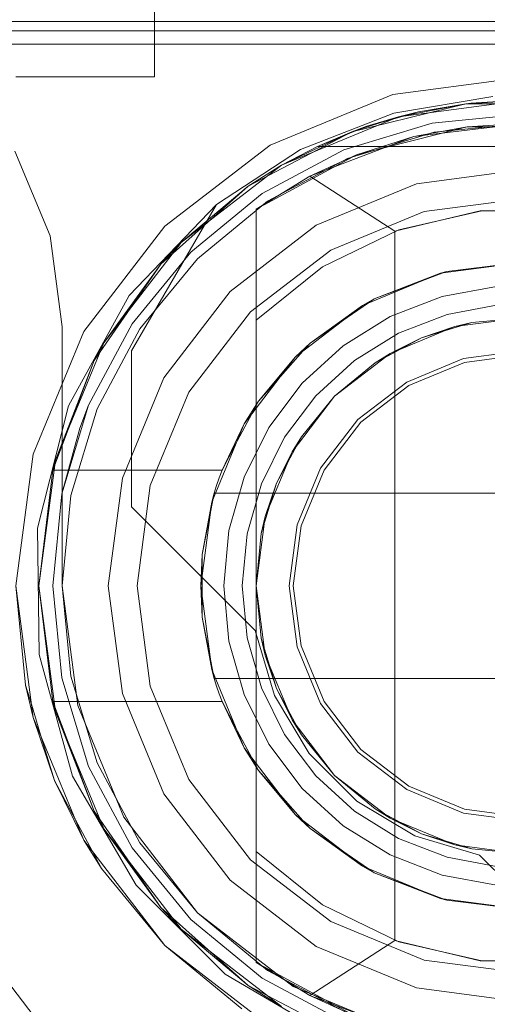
# Model space of a CAD drawing. Extents: x -420 to 300, y 62 to 1112.
# Tile 43 of 227: x -299.142 to -299.041, y 235.482 to 235.695. Entities that reach past the tile are written whole.
import ezdxf

# ---------------------------------------------------------------- set-up
doc = ezdxf.new("R2010")
doc.units = 0
doc.layers.get('0').update_dxf_attribs({"lineweight": 13})

# ---------------------------------------------------------------- blocks, each defined once
blk = doc.blocks.new('Blockreferenz-A06CPV2DL0', base_point=(-301.48312, 232.12239))
at = {"color": 251, "linetype": 'ByBlock', "lineweight": -2, "ltscale": 0.13, "true_color": 0x636363}
for p, q in [((-301.33313, 235.68951), (-299.03313, 235.68951)), ((-299.03313, 235.68239), (-299.0616, 235.67864)), ((-299.0616, 235.67864), (-299.08813, 235.66765)), ((-299.06132, 235.67457), (-299.03992, 235.67817)), ((-299.03992, 235.67817), (-299.06132, 235.67457)), ((-299.08154, 235.66669), (-299.06132, 235.67457)), ((-299.06132, 235.67457), (-299.08154, 235.66669)), ((-299.13572, 235.64806), (-299.14332, 235.66639)), ((-299.14332, 235.66639), (-299.13572, 235.64806)), ((-299.08813, 235.66765), (-299.11092, 235.65017)), ((-299.09973, 235.65486), (-299.08154, 235.66669)), ((-299.08154, 235.66669), (-299.09973, 235.65486)), ((-299.09973, 235.65486), (-299.11857, 235.63514)), ((-299.11813, 235.62319), (-299.09973, 235.65486)), ((-299.11813, 235.62319), (-299.09973, 235.65486)), ((-299.09973, 235.65486), (-299.09973, 235.65486)), ((-299.11092, 235.65017), (-299.1284, 235.62739)), ((-299.13313, 235.62839), (-299.13572, 235.64806)), ((-299.13572, 235.64806), (-299.13313, 235.62839)), ((-299.11857, 235.63514), (-299.13175, 235.61127)), ((-299.13313, 235.57239), (-299.13313, 235.62839)), ((-299.13313, 235.62839), (-299.13313, 235.57239)), ((-299.13313, 235.62839), (-299.13313, 235.62839)), ((-299.1284, 235.62739), (-299.13939, 235.60086)), ((-299.11813, 235.5895), (-299.11813, 235.62319)), ((-299.11813, 235.62319), (-299.11813, 235.62319)), ((-299.11813, 235.5895), (-299.11813, 235.62319)), ((-299.13175, 235.61127), (-299.1384, 235.58482)), ((-299.13939, 235.60086), (-299.14313, 235.57239)), ((-299.09133, 235.56271), (-299.11813, 235.5895)), ((-299.11813, 235.5895), (-299.11813, 235.5895)), ((-299.09133, 235.56271), (-299.11813, 235.5895)), ((-299.1384, 235.58482), (-299.13809, 235.55755)), ((-299.14313, 235.57239), (-299.13939, 235.54392)), ((-299.12973, 235.54651), (-299.13313, 235.57239)), ((-299.13313, 235.57239), (-299.12973, 235.54651)), ((-299.13313, 235.57239), (-299.13313, 235.57239)), ((-299.08717, 235.54871), (-299.09133, 235.56271)), ((-299.09133, 235.56271), (-299.09133, 235.56271)), ((-299.08717, 235.54871), (-299.09133, 235.56271)), ((-299.13809, 235.55755), (-299.13083, 235.53127)), ((-299.0797, 235.53616), (-299.08717, 235.54871)), ((-299.0797, 235.53616), (-299.08717, 235.54871)), ((-299.11974, 235.52239), (-299.12973, 235.54651)), ((-299.12973, 235.54651), (-299.11974, 235.52239)), ((-299.13939, 235.54392), (-299.1284, 235.51739)), ((-299.06937, 235.52583), (-299.0797, 235.53616)), ((-299.06937, 235.52583), (-299.0797, 235.53616)), ((-299.13083, 235.53127), (-299.11711, 235.5077)), ((-299.05682, 235.51835), (-299.06937, 235.52583)), ((-299.05682, 235.51835), (-299.06937, 235.52583)), ((-299.10384, 235.50168), (-299.11974, 235.52239)), ((-299.11974, 235.52239), (-299.10384, 235.50168)), ((-299.1284, 235.51739), (-299.11092, 235.49461)), ((-299.04282, 235.51419), (-299.05682, 235.51835)), ((-299.04282, 235.51419), (-299.05682, 235.51835)), ((-299.01602, 235.4874), (-299.04282, 235.51419)), ((-299.04282, 235.51419), (-299.04282, 235.51419)), ((-299.01602, 235.4874), (-299.04282, 235.51419)), ((-299.11711, 235.5077), (-299.09782, 235.48842)), ((-299.08313, 235.48579), (-299.10384, 235.50168)), ((-299.10384, 235.50168), (-299.08313, 235.48579)), ((-299.11092, 235.49461), (-299.08813, 235.47713)), ((-299.09782, 235.48842), (-299.07426, 235.47469)), ((-299.05902, 235.4758), (-299.08313, 235.48579)), ((-299.08313, 235.48579), (-299.05902, 235.4758))]:
    blk.add_line(p, q, dxfattribs=at)
blk = doc.blocks.new('Blockreferenz-A06CPV2FL0', base_point=(-299.14813, 235.25999))
at = {"color": 0, "linetype": 'ByBlock', "lineweight": -2, "ltscale": 0.13}
for p, q in [((-299.0704, 235.67056), (-299.0458, 235.67662)), ((-299.0458, 235.67662), (-299.0704, 235.67056)), ((-299.06031, 235.67381), (-299.03313, 235.67739)), ((-299.03313, 235.67739), (-299.06031, 235.67381)), ((-299.0458, 235.67662), (-299.06031, 235.67381)), ((-299.04466, 235.67676), (-299.05605, 235.67486)), ((-299.04466, 235.67676), (-299.05605, 235.67486)), ((-299.0458, 235.67662), (-299.05605, 235.67486)), ((-299.03313, 235.67739), (-299.0458, 235.67662)), ((-299.04466, 235.67676), (-299.0458, 235.67662)), ((-299.0458, 235.67662), (-299.02047, 235.67662)), ((-299.02047, 235.67662), (-299.0458, 235.67662)), ((-299.03313, 235.67739), (-299.04466, 235.67676)), ((-299.03313, 235.67739), (-299.04466, 235.67676)), ((-299.06716, 235.67173), (-299.05605, 235.67486)), ((-299.05605, 235.67486), (-299.06031, 235.67381)), ((-299.05605, 235.67486), (-299.05855, 235.67415)), ((-299.08563, 235.66332), (-299.06031, 235.67381)), ((-299.06031, 235.67381), (-299.08563, 235.66332)), ((-299.06031, 235.67381), (-299.0704, 235.67056)), ((-299.06031, 235.67381), (-299.06716, 235.67173)), ((-299.06413, 235.67258), (-299.06716, 235.67173)), ((-299.05855, 235.67415), (-299.06413, 235.67258)), ((-299.03313, 235.67239), (-299.05703, 235.6695)), ((-299.03313, 235.67239), (-299.04548, 235.67163)), ((-299.09283, 235.65877), (-299.0704, 235.67056)), ((-299.0704, 235.67056), (-299.09283, 235.65877)), ((-299.0704, 235.67056), (-299.08563, 235.66332)), ((-299.06716, 235.67173), (-299.07786, 235.66739)), ((-299.06716, 235.67173), (-299.07786, 235.66739)), ((-299.0704, 235.67056), (-299.07786, 235.66739)), ((-299.06716, 235.67173), (-299.0704, 235.67056)), ((-299.04548, 235.67163), (-299.06941, 235.66558)), ((-299.04548, 235.67163), (-299.05703, 235.6695)), ((-299.02079, 235.67163), (-299.04548, 235.67163)), ((-299.05703, 235.6695), (-299.07953, 235.66098)), ((-299.05703, 235.6695), (-299.06941, 235.66558)), ((-299.07786, 235.66739), (-299.08563, 235.66332)), ((-299.07786, 235.66739), (-298.98841, 235.66739)), ((-299.07786, 235.66739), (-299.07786, 235.66739)), ((-299.07786, 235.66739), (-298.98841, 235.66739)), ((-299.06941, 235.66558), (-299.09113, 235.65385)), ((-299.06941, 235.66558), (-299.07953, 235.66098)), ((-299.10738, 235.64664), (-299.08563, 235.66332)), ((-299.08563, 235.66332), (-299.10738, 235.64664)), ((-299.08563, 235.66332), (-299.09283, 235.65877)), ((-299.08563, 235.66332), (-299.09283, 235.65877)), ((-299.07953, 235.66098), (-299.09113, 235.65385)), ((-299.09113, 235.65385), (-299.07953, 235.66098)), ((-299.07953, 235.66098), (-299.06113, 235.64904)), ((-299.11178, 235.64196), (-299.09283, 235.65877)), ((-299.09283, 235.65877), (-299.11178, 235.64196)), ((-299.09283, 235.65877), (-299.10738, 235.64664)), ((-299.09283, 235.65877), (-299.10738, 235.64664)), ((-299.09113, 235.65385), (-299.09113, 235.62979)), ((-299.09113, 235.49093), (-299.09113, 235.65385)), ((-299.09113, 235.65385), (-299.09113, 235.65385)), ((-299.06113, 235.64904), (-299.04264, 235.65344)), ((-299.04233, 235.65347), (-299.06026, 235.64935)), ((-299.04264, 235.65344), (-299.02363, 235.65344)), ((-299.02394, 235.65347), (-299.04233, 235.65347)), ((-299.06026, 235.64935), (-299.07681, 235.64132)), ((-299.06113, 235.64904), (-299.06113, 235.49575)), ((-299.12407, 235.62489), (-299.10738, 235.64664)), ((-299.10738, 235.64664), (-299.12407, 235.62489)), ((-299.10738, 235.64664), (-299.11178, 235.64196)), ((-299.10738, 235.64664), (-299.11178, 235.64196)), ((-299.05125, 235.64001), (-299.03313, 235.64239)), ((-299.03313, 235.64239), (-299.04985, 235.64037)), ((-299.12616, 235.62109), (-299.11178, 235.64196)), ((-299.11178, 235.64196), (-299.12616, 235.62109)), ((-299.11178, 235.64196), (-299.12407, 235.62489)), ((-299.11178, 235.64196), (-299.12407, 235.62489)), ((-299.07681, 235.64132), (-299.09113, 235.62979)), ((-299.04985, 235.64037), (-299.05125, 235.64001)), ((-299.05056, 235.6401), (-299.04985, 235.64037)), ((-299.06813, 235.63301), (-299.05125, 235.64001)), ((-299.05125, 235.64001), (-299.0656, 235.63441)), ((-299.05599, 235.63804), (-299.05056, 235.6401)), ((-299.0656, 235.63441), (-299.05599, 235.63804)), ((-299.03913, 235.63711), (-299.05092, 235.63491)), ((-299.0656, 235.63441), (-299.06813, 235.63301)), ((-299.06686, 235.63354), (-299.0656, 235.63441)), ((-299.05092, 235.63491), (-299.06211, 235.63058)), ((-299.08263, 235.62189), (-299.06813, 235.63301)), ((-299.06813, 235.63301), (-299.07947, 235.62486)), ((-299.07257, 235.62961), (-299.06686, 235.63354)), ((-299.04983, 235.63106), (-299.03876, 235.63313)), ((-299.04983, 235.63106), (-299.03876, 235.63313)), ((-299.09113, 235.62979), (-299.09113, 235.59459)), ((-299.07947, 235.62486), (-299.07257, 235.62961)), ((-299.06211, 235.63058), (-299.07231, 235.62426)), ((-299.06032, 235.627), (-299.04983, 235.63106)), ((-299.06032, 235.627), (-299.04983, 235.63106)), ((-299.04815, 235.62842), (-299.03313, 235.63039)), ((-299.04815, 235.62842), (-299.03313, 235.63039)), ((-299.04815, 235.62842), (-299.03313, 235.63039)), ((-299.03313, 235.63039), (-299.04445, 235.62928)), ((-299.04445, 235.62928), (-299.03313, 235.63039)), ((-299.06213, 235.62262), (-299.04815, 235.62842)), ((-299.06213, 235.62262), (-299.04815, 235.62842)), ((-299.06213, 235.62262), (-299.04815, 235.62842)), ((-299.05533, 235.62598), (-299.04445, 235.62928)), ((-299.04815, 235.62842), (-299.05533, 235.62598)), ((-299.04445, 235.62928), (-299.04815, 235.62842)), ((-299.06989, 235.62107), (-299.06032, 235.627)), ((-299.06989, 235.62107), (-299.06032, 235.627)), ((-299.06536, 235.62062), (-299.05533, 235.62598)), ((-299.05533, 235.62598), (-299.06213, 235.62262)), ((-299.13456, 235.59957), (-299.12407, 235.62489)), ((-299.12407, 235.62489), (-299.13456, 235.59957)), ((-299.12407, 235.62489), (-299.12616, 235.62109)), ((-299.12407, 235.62489), (-299.12616, 235.62109)), ((-299.07947, 235.62486), (-299.08263, 235.62189)), ((-299.07231, 235.62426), (-299.08117, 235.61618)), ((-299.081, 235.62314), (-299.07947, 235.62486)), ((-299.13511, 235.59739), (-299.12616, 235.62109)), ((-299.12616, 235.62109), (-299.13511, 235.59739)), ((-299.12616, 235.62109), (-299.13456, 235.59957)), ((-299.12616, 235.62109), (-299.13456, 235.59957)), ((-299.09376, 235.60739), (-299.08263, 235.62189)), ((-299.08263, 235.62189), (-299.09066, 235.61228)), ((-299.0859, 235.61763), (-299.081, 235.62314)), ((-299.07415, 235.6134), (-299.06213, 235.62262)), ((-299.07415, 235.6134), (-299.06213, 235.62262)), ((-299.07415, 235.6134), (-299.06213, 235.62262)), ((-299.06213, 235.62262), (-299.06536, 235.62062)), ((-299.07821, 235.61349), (-299.06989, 235.62107)), ((-299.07821, 235.61349), (-299.06989, 235.62107)), ((-299.06536, 235.62062), (-299.07415, 235.6134)), ((-299.07415, 235.6134), (-299.06536, 235.62062)), ((-299.09066, 235.61228), (-299.0859, 235.61763)), ((-299.08117, 235.61618), (-299.0884, 235.60661)), ((-299.085, 235.6045), (-299.07821, 235.61349)), ((-299.085, 235.6045), (-299.07821, 235.61349)), ((-299.08336, 235.60139), (-299.07415, 235.6134)), ((-299.08336, 235.60139), (-299.07415, 235.6134)), ((-299.08336, 235.60139), (-299.07415, 235.6134)), ((-299.07415, 235.6134), (-299.08136, 235.60461)), ((-299.08136, 235.60461), (-299.07415, 235.6134)), ((-299.09066, 235.61228), (-299.09376, 235.60739)), ((-299.0921, 235.60956), (-299.09066, 235.61228)), ((-299.09564, 235.60284), (-299.0921, 235.60956)), ((-299.10075, 235.59051), (-299.09376, 235.60739)), ((-299.09376, 235.60739), (-299.09852, 235.59739)), ((-299.0884, 235.60661), (-299.09374, 235.59587)), ((-299.09001, 235.59443), (-299.085, 235.6045)), ((-299.09001, 235.59443), (-299.085, 235.6045)), ((-299.08672, 235.59459), (-299.08136, 235.60461)), ((-299.08136, 235.60461), (-299.08336, 235.60139)), ((-299.09852, 235.59739), (-299.09564, 235.60284)), ((-299.08916, 235.5874), (-299.08336, 235.60139)), ((-299.08916, 235.5874), (-299.08336, 235.60139)), ((-299.08916, 235.5874), (-299.08336, 235.60139)), ((-299.08336, 235.60139), (-299.08672, 235.59459)), ((-299.13813, 235.57239), (-299.13456, 235.59957)), ((-299.13456, 235.59957), (-299.13813, 235.57239)), ((-299.13456, 235.59957), (-299.13511, 235.59739)), ((-299.13456, 235.59957), (-299.13511, 235.59739)), ((-299.13511, 235.59739), (-299.13813, 235.57239)), ((-299.13511, 235.59739), (-299.09852, 235.59739)), ((-299.13511, 235.59739), (-299.13511, 235.59739)), ((-299.09852, 235.59739), (-299.13511, 235.59739)), ((-299.09913, 235.59574), (-299.09969, 235.59407)), ((-299.09852, 235.59739), (-299.09913, 235.59574)), ((-299.09852, 235.59739), (-299.09852, 235.59739)), ((-299.09374, 235.59587), (-299.09703, 235.58434)), ((-299.09969, 235.59407), (-299.10022, 235.59239)), ((-299.0931, 235.5836), (-299.09001, 235.59443)), ((-299.0931, 235.5836), (-299.09001, 235.59443)), ((-299.09113, 235.59459), (-299.09113, 235.58371)), ((-299.09002, 235.58371), (-299.08672, 235.59459)), ((-299.08672, 235.59459), (-299.08916, 235.5874)), ((-299.10022, 235.59239), (-299.10281, 235.57914)), ((-299.10022, 235.59239), (-299.10075, 235.59051)), ((-299.10044, 235.59126), (-299.10022, 235.59239)), ((-298.96605, 235.59239), (-299.10022, 235.59239)), ((-299.10022, 235.59239), (-299.09997, 235.59239)), ((-299.10022, 235.59239), (-299.10022, 235.59239)), ((-299.09997, 235.59239), (-298.9663, 235.59239)), ((-299.10313, 235.57239), (-299.10075, 235.59051)), ((-299.10075, 235.59051), (-299.10281, 235.57914)), ((-299.10109, 235.58794), (-299.10044, 235.59126)), ((-299.10281, 235.57914), (-299.10109, 235.58794)), ((-299.09113, 235.57239), (-299.08916, 235.5874)), ((-299.09113, 235.57239), (-299.08916, 235.5874)), ((-299.09113, 235.57239), (-299.08916, 235.5874)), ((-299.08916, 235.5874), (-299.09002, 235.58371)), ((-299.09703, 235.58434), (-299.09813, 235.57239)), ((-299.09413, 235.57239), (-299.0931, 235.5836)), ((-299.09413, 235.57239), (-299.0931, 235.5836)), ((-299.09002, 235.58371), (-299.09113, 235.57239)), ((-299.09113, 235.57239), (-299.09002, 235.58371)), ((-299.09113, 235.58371), (-299.09113, 235.57239)), ((-299.10281, 235.57914), (-299.10313, 235.57239)), ((-299.10281, 235.57914), (-299.10281, 235.57487)), ((-299.10281, 235.57487), (-299.10281, 235.56991)), ((-299.13456, 235.54522), (-299.13813, 235.57239)), ((-299.13813, 235.57239), (-299.13511, 235.54739)), ((-299.13813, 235.57239), (-299.13456, 235.54522)), ((-299.10075, 235.55427), (-299.10313, 235.57239)), ((-299.10313, 235.57239), (-299.10281, 235.56564)), ((-299.09813, 235.57239), (-299.09703, 235.56045)), ((-299.0931, 235.56118), (-299.09413, 235.57239)), ((-299.0931, 235.56118), (-299.09413, 235.57239)), ((-299.08916, 235.55738), (-299.09113, 235.57239)), ((-299.09113, 235.57239), (-299.09002, 235.56108)), ((-299.08916, 235.55738), (-299.09113, 235.57239)), ((-299.09113, 235.57239), (-299.09113, 235.51499)), ((-299.09002, 235.56108), (-299.09113, 235.57239)), ((-299.08916, 235.55738), (-299.09113, 235.57239)), ((-299.10281, 235.56991), (-299.10281, 235.56564)), ((-299.10281, 235.56564), (-299.10022, 235.55239)), ((-299.10109, 235.55685), (-299.10281, 235.56564)), ((-299.10281, 235.56564), (-299.10075, 235.55427)), ((-299.09703, 235.56045), (-299.09374, 235.54891)), ((-299.09001, 235.55036), (-299.0931, 235.56118)), ((-299.09001, 235.55036), (-299.0931, 235.56118)), ((-299.09002, 235.56108), (-299.08916, 235.55738)), ((-299.08672, 235.5502), (-299.09002, 235.56108)), ((-299.08336, 235.54339), (-299.08916, 235.55738)), ((-299.08916, 235.55738), (-299.08672, 235.5502)), ((-299.08336, 235.54339), (-299.08916, 235.55738)), ((-299.08336, 235.54339), (-299.08916, 235.55738)), ((-299.10044, 235.55352), (-299.10109, 235.55685)), ((-299.09376, 235.53739), (-299.10075, 235.55427)), ((-299.10075, 235.55427), (-299.10022, 235.55239)), ((-299.10022, 235.55239), (-299.10044, 235.55352)), ((-299.10022, 235.55239), (-298.96605, 235.55239)), ((-299.09997, 235.55239), (-299.10022, 235.55239)), ((-299.10022, 235.55239), (-299.09969, 235.55071)), ((-299.10022, 235.55239), (-299.10022, 235.55239)), ((-298.9663, 235.55239), (-299.09997, 235.55239)), ((-299.09969, 235.55071), (-299.09913, 235.54904)), ((-299.09913, 235.54904), (-299.09852, 235.54739)), ((-299.09374, 235.54891), (-299.0884, 235.53817)), ((-299.085, 235.54028), (-299.09001, 235.55036)), ((-299.085, 235.54028), (-299.09001, 235.55036)), ((-299.08672, 235.5502), (-299.08336, 235.54339)), ((-299.08136, 235.54017), (-299.08672, 235.5502)), ((-299.13511, 235.54739), (-299.13456, 235.54522)), ((-299.13511, 235.54739), (-299.13456, 235.54522)), ((-299.12616, 235.52369), (-299.13511, 235.54739)), ((-299.09852, 235.54739), (-299.13511, 235.54739)), ((-299.13511, 235.54739), (-299.13511, 235.54739)), ((-299.13511, 235.54739), (-299.12616, 235.52369)), ((-299.09852, 235.54739), (-299.13511, 235.54739)), ((-299.09564, 235.54194), (-299.09852, 235.54739)), ((-299.09852, 235.54739), (-299.09376, 235.53739)), ((-299.09852, 235.54739), (-299.09852, 235.54739)), ((-299.13456, 235.54522), (-299.12616, 235.52369)), ((-299.12407, 235.51989), (-299.13456, 235.54522)), ((-299.13456, 235.54522), (-299.12616, 235.52369)), ((-299.13456, 235.54522), (-299.12407, 235.51989)), ((-299.07415, 235.53138), (-299.08336, 235.54339)), ((-299.08336, 235.54339), (-299.08136, 235.54017)), ((-299.07415, 235.53138), (-299.08336, 235.54339)), ((-299.07415, 235.53138), (-299.08336, 235.54339)), ((-299.0921, 235.53523), (-299.09564, 235.54194)), ((-299.07821, 235.5313), (-299.085, 235.54028)), ((-299.07821, 235.5313), (-299.085, 235.54028)), ((-299.0884, 235.53817), (-299.08117, 235.5286)), ((-299.08136, 235.54017), (-299.07415, 235.53138)), ((-299.07415, 235.53138), (-299.08136, 235.54017)), ((-299.08263, 235.52289), (-299.09376, 235.53739)), ((-299.09376, 235.53739), (-299.09066, 235.5325)), ((-299.09066, 235.5325), (-299.0921, 235.53523)), ((-299.0859, 235.52715), (-299.09066, 235.5325)), ((-299.09066, 235.5325), (-299.08263, 235.52289)), ((-299.06989, 235.52371), (-299.07821, 235.5313)), ((-299.06989, 235.52371), (-299.07821, 235.5313)), ((-299.07415, 235.53138), (-299.06536, 235.52417)), ((-299.06213, 235.52216), (-299.07415, 235.53138)), ((-299.06213, 235.52216), (-299.07415, 235.53138)), ((-299.06536, 235.52417), (-299.07415, 235.53138)), ((-299.06213, 235.52216), (-299.07415, 235.53138)), ((-299.08117, 235.5286), (-299.07231, 235.52052)), ((-299.081, 235.52164), (-299.0859, 235.52715)), ((-299.12616, 235.52369), (-299.12407, 235.51989)), ((-299.11178, 235.50283), (-299.12616, 235.52369)), ((-299.12616, 235.52369), (-299.12407, 235.51989)), ((-299.12616, 235.52369), (-299.11178, 235.50283)), ((-299.06032, 235.51779), (-299.06989, 235.52371)), ((-299.06032, 235.51779), (-299.06989, 235.52371)), ((-299.06536, 235.52417), (-299.06213, 235.52216)), ((-299.05533, 235.51881), (-299.06536, 235.52417)), ((-299.06813, 235.51177), (-299.08263, 235.52289)), ((-299.08263, 235.52289), (-299.07947, 235.51992)), ((-299.07947, 235.51992), (-299.081, 235.52164)), ((-299.04815, 235.51637), (-299.06213, 235.52216)), ((-299.06213, 235.52216), (-299.05533, 235.51881)), ((-299.04815, 235.51637), (-299.06213, 235.52216)), ((-299.04815, 235.51637), (-299.06213, 235.52216)), ((-299.12407, 235.51989), (-299.11178, 235.50283)), ((-299.10738, 235.49815), (-299.12407, 235.51989)), ((-299.12407, 235.51989), (-299.11178, 235.50283)), ((-299.12407, 235.51989), (-299.10738, 235.49815)), ((-299.07257, 235.51517), (-299.07947, 235.51992)), ((-299.07947, 235.51992), (-299.06813, 235.51177)), ((-299.07231, 235.52052), (-299.06211, 235.51421)), ((-299.04983, 235.51372), (-299.06032, 235.51779)), ((-299.04983, 235.51372), (-299.06032, 235.51779)), ((-299.05533, 235.51881), (-299.04815, 235.51637)), ((-299.04445, 235.51551), (-299.05533, 235.51881)), ((-299.09113, 235.51499), (-299.09113, 235.49093)), ((-299.07681, 235.50346), (-299.09113, 235.51499)), ((-299.06686, 235.51124), (-299.07257, 235.51517)), ((-299.03313, 235.51439), (-299.04815, 235.51637)), ((-299.04815, 235.51637), (-299.04445, 235.51551)), ((-299.03313, 235.51439), (-299.04815, 235.51637)), ((-299.03313, 235.51439), (-299.04815, 235.51637)), ((-299.04445, 235.51551), (-299.03313, 235.51439)), ((-299.03313, 235.51439), (-299.04445, 235.51551)), ((-299.06211, 235.51421), (-299.05092, 235.50987)), ((-299.03876, 235.51165), (-299.04983, 235.51372)), ((-299.03876, 235.51165), (-299.04983, 235.51372)), ((-299.05125, 235.50478), (-299.06813, 235.51177)), ((-299.06813, 235.51177), (-299.0656, 235.51037)), ((-299.0656, 235.51037), (-299.06686, 235.51124)), ((-299.05599, 235.50674), (-299.0656, 235.51037)), ((-299.0656, 235.51037), (-299.05125, 235.50478)), ((-299.05092, 235.50987), (-299.03913, 235.50767)), ((-299.05056, 235.50469), (-299.05599, 235.50674)), ((-299.03313, 235.50239), (-299.05125, 235.50478)), ((-299.05125, 235.50478), (-299.04985, 235.50442)), ((-299.04985, 235.50442), (-299.05056, 235.50469)), ((-299.04985, 235.50442), (-299.03313, 235.50239)), ((-299.09283, 235.48601), (-299.11178, 235.50283)), ((-299.11178, 235.50283), (-299.10738, 235.49815)), ((-299.11178, 235.50283), (-299.10738, 235.49815)), ((-299.11178, 235.50283), (-299.09283, 235.48601)), ((-299.06026, 235.49543), (-299.07681, 235.50346)), ((-299.10738, 235.49815), (-299.09283, 235.48601)), ((-299.08563, 235.48146), (-299.10738, 235.49815)), ((-299.10738, 235.49815), (-299.09283, 235.48601)), ((-299.10738, 235.49815), (-299.08563, 235.48146)), ((-299.06113, 235.49575), (-299.07953, 235.48381)), ((-299.04264, 235.49135), (-299.06113, 235.49575)), ((-299.04233, 235.49131), (-299.06026, 235.49543)), ((-299.02363, 235.49135), (-299.04264, 235.49135)), ((-299.02394, 235.49131), (-299.04233, 235.49131)), ((-299.09113, 235.49093), (-299.07953, 235.48381)), ((-299.06941, 235.4792), (-299.09113, 235.49093)), ((-299.07953, 235.48381), (-299.09113, 235.49093)), ((-299.09113, 235.49093), (-299.09113, 235.49093)), ((-299.09283, 235.48601), (-299.08563, 235.48146)), ((-299.0704, 235.47423), (-299.09283, 235.48601)), ((-299.09283, 235.48601), (-299.08563, 235.48146)), ((-299.09283, 235.48601), (-299.0704, 235.47423)), ((-299.07953, 235.48381), (-299.06941, 235.4792)), ((-299.07953, 235.48381), (-299.05703, 235.47529))]:
    blk.add_line(p, q, dxfattribs=at)
blk = doc.blocks.new('Blockreferenz-A06CPV2LL0', base_point=(-301.48312, 232.12239))
at = {"color": 9, "linetype": 'ByBlock', "lineweight": -2, "ltscale": 0.13, "true_color": 0xc1c9c4}
for p, q in [((-299.11313, 235.68239), (-299.11313, 235.72239)), ((-299.11313, 235.68239), (-299.11313, 235.72239)), ((-301.33313, 235.69439), (-299.03313, 235.69439)), ((-299.03313, 235.69439), (-299.20913, 235.69439)), ((-299.88313, 235.69239), (-299.03313, 235.69239)), ((-299.14313, 235.68239), (-299.13537, 235.68239)), ((-299.14313, 235.68239), (-299.13537, 235.68239)), ((-299.13537, 235.68239), (-299.12813, 235.68239)), ((-299.13537, 235.68239), (-299.12813, 235.68239)), ((-299.12813, 235.68239), (-299.12192, 235.68239)), ((-299.12813, 235.68239), (-299.12192, 235.68239)), ((-299.12192, 235.68239), (-299.11715, 235.68239)), ((-299.12192, 235.68239), (-299.11715, 235.68239)), ((-299.11715, 235.68239), (-299.11416, 235.68239)), ((-299.11715, 235.68239), (-299.11416, 235.68239)), ((-299.11416, 235.68239), (-299.11313, 235.68239)), ((-299.11416, 235.68239), (-299.11313, 235.68239)), ((-299.11313, 235.68239), (-299.11313, 235.68239)), ((-299.03313, 235.67439), (-299.05303, 235.67243)), ((-299.05303, 235.67243), (-299.03313, 235.67439)), ((-299.05303, 235.67243), (-299.07217, 235.66663)), ((-299.07217, 235.66663), (-299.05303, 235.67243)), ((-299.03313, 235.67239), (-299.05264, 235.67047)), ((-299.05264, 235.67047), (-299.0714, 235.66478)), ((-299.07217, 235.66663), (-299.0898, 235.6572)), ((-299.0898, 235.6572), (-299.07217, 235.66663)), ((-299.0714, 235.66478), (-299.08869, 235.65554)), ((-299.03313, 235.66239), (-299.05643, 235.65932)), ((-299.03313, 235.66239), (-299.05643, 235.65932)), ((-299.05643, 235.65932), (-299.07813, 235.65033)), ((-299.05643, 235.65932), (-299.07813, 235.65033)), ((-299.0898, 235.6572), (-299.10526, 235.64452)), ((-299.10526, 235.64452), (-299.0898, 235.6572)), ((-299.08869, 235.65554), (-299.10384, 235.6431)), ((-299.03313, 235.65615), (-299.05481, 235.6533)), ((-299.05481, 235.6533), (-299.03313, 235.65615)), ((-299.05481, 235.6533), (-299.07501, 235.64493)), ((-299.07501, 235.64493), (-299.05481, 235.6533)), ((-299.07813, 235.65033), (-299.09677, 235.63603)), ((-299.07813, 235.65033), (-299.09677, 235.63603)), ((-299.10526, 235.64452), (-299.11794, 235.62906)), ((-299.11794, 235.62906), (-299.10526, 235.64452)), ((-299.07501, 235.64493), (-299.09236, 235.63162)), ((-299.09236, 235.63162), (-299.07501, 235.64493)), ((-299.10384, 235.6431), (-299.11628, 235.62795)), ((-299.09677, 235.63603), (-299.11108, 235.61739)), ((-299.09677, 235.63603), (-299.11108, 235.61739)), ((-299.09236, 235.63162), (-299.10567, 235.61427)), ((-299.10567, 235.61427), (-299.09236, 235.63162)), ((-299.11794, 235.62906), (-299.12737, 235.61143)), ((-299.12737, 235.61143), (-299.11794, 235.62906)), ((-299.11628, 235.62795), (-299.12552, 235.61066)), ((-299.03313, 235.62326), (-299.0463, 235.62153)), ((-299.0463, 235.62153), (-299.05857, 235.61645)), ((-299.04608, 235.62069), (-299.03313, 235.62239)), ((-299.05813, 235.61569), (-299.04608, 235.62069)), ((-299.11108, 235.61739), (-299.12007, 235.59569)), ((-299.11108, 235.61739), (-299.12007, 235.59569)), ((-299.05857, 235.61645), (-299.06911, 235.60836)), ((-299.06849, 235.60775), (-299.05813, 235.61569)), ((-299.10567, 235.61427), (-299.11404, 235.59407)), ((-299.11404, 235.59407), (-299.10567, 235.61427)), ((-299.12737, 235.61143), (-299.13317, 235.59229)), ((-299.12552, 235.61066), (-299.13121, 235.5919)), ((-299.12737, 235.61143), (-299.12926, 235.6065)), ((-299.12926, 235.6065), (-299.12737, 235.61143)), ((-299.06911, 235.60836), (-299.07719, 235.59783)), ((-299.12926, 235.6065), (-299.13317, 235.59229)), ((-299.13317, 235.59229), (-299.12926, 235.6065)), ((-299.07644, 235.59739), (-299.06849, 235.60775)), ((-299.07719, 235.59783), (-299.08227, 235.58556)), ((-299.12007, 235.59569), (-299.12313, 235.57239)), ((-299.12007, 235.59569), (-299.12313, 235.57239)), ((-299.08143, 235.58533), (-299.07644, 235.59739)), ((-299.11404, 235.59407), (-299.11689, 235.57239)), ((-299.11689, 235.57239), (-299.11404, 235.59407)), ((-299.13317, 235.59229), (-299.13513, 235.57239)), ((-299.13513, 235.57239), (-299.13317, 235.59229)), ((-299.13121, 235.5919), (-299.13313, 235.57239)), ((-299.08227, 235.58556), (-299.08401, 235.57239)), ((-299.08313, 235.57239), (-299.08143, 235.58533)), ((-299.13939, 235.54392), (-299.14313, 235.57239)), ((-299.14313, 235.57239), (-299.14102, 235.55093)), ((-299.13513, 235.57239), (-299.13317, 235.55249)), ((-299.13317, 235.55249), (-299.13513, 235.57239)), ((-299.13313, 235.57239), (-299.13121, 235.55288)), ((-299.12313, 235.57239), (-299.12007, 235.5491)), ((-299.12313, 235.57239), (-299.12007, 235.5491)), ((-299.11689, 235.57239), (-299.11404, 235.55071)), ((-299.11404, 235.55071), (-299.11689, 235.57239)), ((-299.08401, 235.57239), (-299.08227, 235.55922)), ((-299.08143, 235.55945), (-299.08313, 235.57239)), ((-299.07644, 235.54739), (-299.08143, 235.55945)), ((-299.08227, 235.55922), (-299.07719, 235.54696)), ((-299.13976, 235.54679), (-299.14102, 235.55093)), ((-299.14102, 235.55093), (-299.13939, 235.54392)), ((-299.13317, 235.55249), (-299.12737, 235.53336)), ((-299.12737, 235.53336), (-299.13317, 235.55249)), ((-299.13121, 235.55288), (-299.12552, 235.53412)), ((-299.12007, 235.5491), (-299.11108, 235.52739)), ((-299.12007, 235.5491), (-299.11108, 235.52739)), ((-299.11404, 235.55071), (-299.10567, 235.53051)), ((-299.10567, 235.53051), (-299.11404, 235.55071)), ((-299.13755, 235.53948), (-299.13976, 235.54679)), ((-299.07719, 235.54696), (-299.06911, 235.53642)), ((-299.06849, 235.53704), (-299.07644, 235.54739)), ((-299.1284, 235.51739), (-299.13939, 235.54392)), ((-299.13939, 235.54392), (-299.13476, 235.5303)), ((-299.13476, 235.5303), (-299.13755, 235.53948)), ((-299.06911, 235.53642), (-299.05857, 235.52833)), ((-299.05813, 235.52909), (-299.06849, 235.53704)), ((-299.12552, 235.53412), (-299.11628, 235.51683)), ((-299.12737, 235.53336), (-299.11794, 235.51572)), ((-299.11794, 235.51572), (-299.12737, 235.53336)), ((-299.13024, 235.52183), (-299.13476, 235.5303)), ((-299.13476, 235.5303), (-299.1284, 235.51739)), ((-299.10567, 235.53051), (-299.09236, 235.51316)), ((-299.09236, 235.51316), (-299.10567, 235.53051)), ((-299.05857, 235.52833), (-299.0463, 235.52325)), ((-299.04608, 235.5241), (-299.05813, 235.52909)), ((-299.11108, 235.52739), (-299.09677, 235.50875)), ((-299.11108, 235.52739), (-299.09677, 235.50875)), ((-299.0463, 235.52325), (-299.03313, 235.52152)), ((-299.03313, 235.52239), (-299.04608, 235.5241)), ((-299.12664, 235.5151), (-299.13024, 235.52183)), ((-299.11092, 235.49461), (-299.1284, 235.51739)), ((-299.1284, 235.51739), (-299.1246, 235.51128)), ((-299.11628, 235.51683), (-299.10384, 235.50168)), ((-299.1246, 235.51128), (-299.12664, 235.5151)), ((-299.11794, 235.51572), (-299.10526, 235.50027)), ((-299.10526, 235.50027), (-299.11794, 235.51572)), ((-299.09236, 235.51316), (-299.07501, 235.49985)), ((-299.07501, 235.49985), (-299.09236, 235.51316)), ((-299.1246, 235.51128), (-299.11092, 235.49461)), ((-299.09677, 235.50875), (-299.07813, 235.49445)), ((-299.09677, 235.50875), (-299.07813, 235.49445)), ((-299.13354, 235.47198), (-299.15611, 235.50139)), ((-299.10526, 235.50027), (-299.0898, 235.48758)), ((-299.0898, 235.48758), (-299.10526, 235.50027)), ((-299.10384, 235.50168), (-299.08869, 235.48924)), ((-299.07501, 235.49985), (-299.05481, 235.49149)), ((-299.05481, 235.49149), (-299.07501, 235.49985)), ((-299.08813, 235.47713), (-299.11092, 235.49461)), ((-299.11092, 235.49461), (-299.09425, 235.48093)), ((-299.07813, 235.49445), (-299.05643, 235.48546)), ((-299.07813, 235.49445), (-299.05643, 235.48546)), ((-299.05481, 235.49149), (-299.03313, 235.48863)), ((-299.03313, 235.48863), (-299.05481, 235.49149)), ((-299.08869, 235.48924), (-299.0714, 235.48)), ((-299.0898, 235.48758), (-299.07217, 235.47816)), ((-299.07217, 235.47816), (-299.0898, 235.48758)), ((-299.05643, 235.48546), (-299.03313, 235.48239)), ((-299.05643, 235.48546), (-299.03313, 235.48239))]:
    blk.add_line(p, q, dxfattribs=at)

msp = doc.modelspace()

# ---------------------------------------------------------------- block references
at = {"ltscale": 0.13}
for name, p in [('Blockreferenz-A06CPV2DL0', (-301.48312, 232.12239)), ('Blockreferenz-A06CPV2LL0', (-301.48312, 232.12239)), ('Blockreferenz-A06CPV2FL0', (-299.14813, 235.25999))]:
    msp.add_blockref(name, p, dxfattribs=at)

doc.saveas('drawing.dxf')
